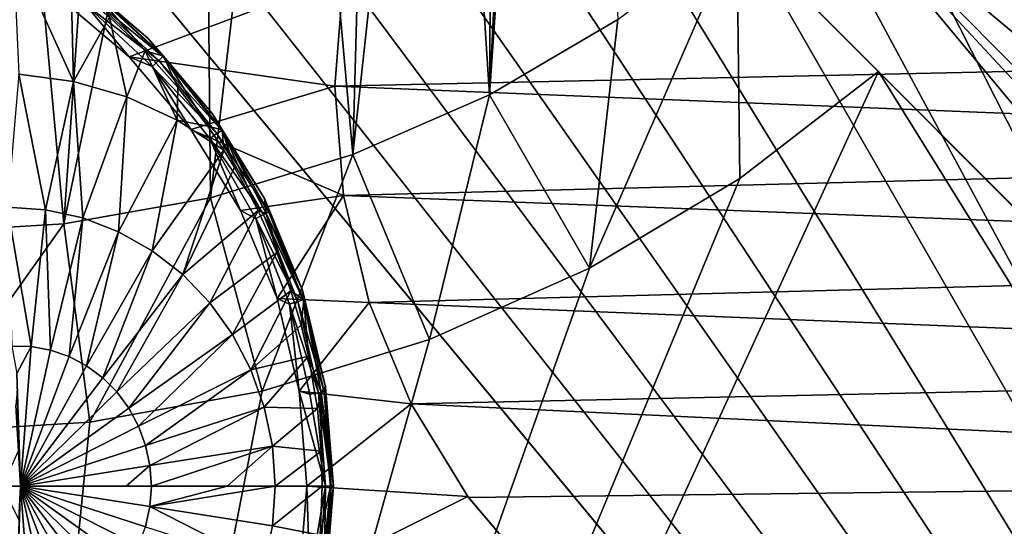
# Model space of a CAD drawing. Header units: metres. Extents: x -205 to 205, y -104 to 104.
# Tile 237 of 256: x -92.63 to -85.24, y -49.26 to -45.46. Entities that reach past the tile are written whole.
import ezdxf

# ---------------------------------------------------------------- set-up
doc = ezdxf.new("R2010")
doc.units = ezdxf.units.M
doc.layers.add('solid_01_2-CONSUMER_EHM_BOX_SW0001', color=7, linetype='CONTINUOUS')

msp = doc.modelspace()

# ---------------------------------------------------------------- linework, layer by layer
at = {"layer": 'solid_01_2-CONSUMER_EHM_BOX_SW0001'}
for points in [[(-200.010849, -74.958488), (-200.010773, 75.041512), (-0.010778, 75.04142)], [(-0.010849, -74.95858), (-200.010849, -74.958488), (-0.010778, 75.04142)], [(-88.001671, 37.540459, 75), (-76.416145, -63.561199, 75), (-76.402473, 63.637558, 75)], [(-88.001671, 37.540459, 75), (-88.012413, -37.459538, 75), (-76.416145, -63.561199, 75)], [(-89.103424, -46.025314, 63.099998), (-88.576698, -38.250904, 63.099998), (-88.512413, -37.459469, 63.099998)], [(-89.103424, -46.025314, 63.099998), (-88.512413, -37.459469, 63.099998), (-88.139046, -45.460751, 63.099998)], [(-88.012413, -37.459538, 75), (-88.06736, -38.234272, 75), (-76.416145, -63.561199, 75)], [(-89.103424, -46.025314, 63.099998), (-88.757347, -39.004517, 63.099998), (-88.576698, -38.250904, 63.099998)], [(-88.06736, -38.234272, 75), (-88.23317, -39.00135, 75), (-76.416145, -63.561199, 75)], [(-89.103424, -46.025314, 63.099998), (-89.058708, -39.728828, 63.099998), (-88.757347, -39.004517, 63.099998)], [(-88.23317, -39.00135, 75), (-88.507744, -39.739826, 75), (-76.416145, -63.561199, 75)], [(-89.103424, -46.025314, 63.099998), (-89.467743, -40.398258, 63.099998), (-89.058708, -39.728828, 63.099998)], [(-88.507744, -39.739826, 75), (-88.884354, -40.430462, 75), (-76.416145, -63.561199, 75)], [(-90.127769, -46.472862, 63.099998), (-89.97818, -40.993992, 63.099998), (-89.467743, -40.398258, 63.099998)], [(-90.127769, -46.472862, 63.099998), (-89.467743, -40.398258, 63.099998), (-89.103424, -46.025314, 63.099998)], [(-88.884354, -40.430462, 75), (-89.355461, -41.060112, 75), (-76.416145, -63.561199, 75)], [(-90.127769, -46.472862, 63.099998), (-90.574059, -41.504257, 63.099998), (-89.97818, -40.993992, 63.099998)], [(-89.355461, -41.060112, 75), (-89.912239, -41.616726, 75), (-76.416145, -63.561199, 75)], [(-91.197601, -46.796974, 63.099998), (-91.243607, -41.913101, 63.099998), (-90.574059, -41.504257, 63.099998)], [(-91.197601, -46.796974, 63.099998), (-90.574059, -41.504257, 63.099998), (-90.127769, -46.472862, 63.099998)], [(-89.912239, -41.616726, 75), (-90.542023, -42.087662, 75), (-76.416145, -63.561199, 75)], [(-92.297729, -46.993137, 63.099998), (-91.968002, -42.214256, 63.099998), (-91.243607, -41.913101, 63.099998)], [(-92.297729, -46.993137, 63.099998), (-91.243607, -41.913101, 63.099998), (-91.197601, -46.796974, 63.099998)], [(-90.542023, -42.087662, 75), (-91.232765, -42.464073, 75), (-76.416145, -63.561199, 75)], [(-92.297729, -46.993137, 63.099998), (-92.721664, -42.394691, 63.099998), (-91.968002, -42.214256, 63.099998)], [(-92.297729, -46.993137, 63.099998), (-93.41378, -47.058765, 63.099998), (-92.721664, -42.394691, 63.099998)], [(-91.232765, -42.464073, 75), (-91.971321, -42.738434, 75), (-76.416145, -63.561199, 75)], [(-170.055008, -42.727257, 75), (-185.61615, -63.545567, 75), (-76.416145, -63.561199, 75)], [(-169.287933, -42.893063, 75), (-170.055008, -42.727257, 75), (-76.416145, -63.561199, 75)], [(-91.971321, -42.738434, 75), (-92.738449, -42.904022, 75), (-76.416145, -63.561199, 75)], [(-168.513199, -42.948013, 75), (-169.287933, -42.893063, 75), (-76.416145, -63.561199, 75)], [(-92.738449, -42.904022, 75), (-93.513199, -42.958752, 75), (-76.416145, -63.561199, 75)], [(-93.513199, -42.958752, 75), (-168.513199, -42.948013, 75), (-76.416145, -63.561199, 75)], [(-86.660248, -44.31287, 63.120499), (-86.150696, -43.761757, 63.120499), (-80.223465, -49.690689, 65.447258)], [(-80.223465, -49.690689, 65.447258), (-86.150696, -43.761757, 63.120499), (-85.123055, -44.789696, 69.5)], [(-86.660248, -44.31287, 63.120499), (-81.338455, -50.697006, 65.42598), (-87.21151, -44.822266, 63.120499)], [(-86.660248, -44.31287, 63.120499), (-72.24424, -59.793827, 69), (-81.338455, -50.697006, 65.42598)], [(-86.660248, -44.31287, 63.120499), (-71.707352, -59.27005, 69), (-72.24424, -59.793827, 69)], [(-86.660248, -44.31287, 63.120499), (-80.223465, -49.690689, 65.447258), (-71.707352, -59.27005, 69)], [(-88.352539, -47.325932, 69.5), (-88.139046, -45.460751, 69.5), (-87.247238, -44.786526, 69.5)], [(-87.224297, -46.653111, 69.5), (-88.352539, -47.325932, 69.5), (-87.247238, -44.786526, 69.5)], [(-86.183868, -45.850204, 69.5), (-87.247238, -44.786526, 69.5), (-87.21151, -44.822266, 63.120499)], [(-87.224297, -46.653111, 69.5), (-87.247238, -44.786526, 69.5), (-86.183868, -45.850204, 69.5)], [(-86.183868, -45.850204, 69.5), (-87.21151, -44.822266, 63.120499), (-81.338455, -50.697006, 65.42598)], [(-92.224579, -45.925209, 17.615362), (-92.24189, -45.212463, 17.260666), (-92.676987, -44.925491, 17.260666)], [(-92.224579, -45.925209, 17.615362), (-92.676987, -44.925491, 17.260666), (-92.635002, -45.869186, 17.744545)], [(-90.198868, -45.13792, 3.5), (-78.2145, -45.69878, 3.5), (-78.644844, -44.996307, 3.5)], [(-92.350479, -45.277451, 13.5), (-91.807541, -45.741146, 13.5), (-90.198868, -45.137917, 13.5)], [(-92.232849, -45.115696, 13.7), (-92.232849, -45.115696, 17.098219), (-91.666077, -45.599766, 17.098219)], [(-92.069405, -45.252563, 17.160311), (-91.666077, -45.599766, 17.098219), (-92.232849, -45.115696, 17.098219)], [(-91.666077, -45.599766, 13.7), (-92.232849, -45.115696, 13.7), (-91.666077, -45.599766, 17.098219)], [(-92.072731, -45.256741, 13.623464), (-92.232849, -45.115696, 13.7), (-91.666077, -45.599766, 13.7)], [(-91.807541, -45.741146, 13.5), (-90.262436, -45.959194, 13.5), (-90.198868, -45.137917, 13.5)], [(-90.263626, -45.959209, 3.5), (-78.2145, -45.69878, 3.5), (-90.198868, -45.13792, 3.5)], [(-90.263626, -45.959209, 3.5), (-90.198868, -45.13792, 3.5), (-90.262436, -45.959194, 13.5)], [(-90.198868, -45.13792, 3.5), (-90.198868, -45.137917, 13.5), (-90.262436, -45.959194, 13.5)], [(-92.224579, -45.925209, 17.615362), (-91.955292, -45.443455, 17.260666), (-92.24189, -45.212463, 17.260666)], [(-92.140312, -45.341476, 13.515164), (-91.807541, -45.741146, 13.5), (-92.350479, -45.277451, 13.5)], [(-91.585808, -45.767597, 13.558523), (-92.140312, -45.341476, 13.515164), (-92.0998, -45.29068, 13.558523)], [(-92.0998, -45.29068, 13.558523), (-92.072731, -45.256741, 13.623464), (-91.553986, -45.738071, 13.623464)], [(-91.585808, -45.767597, 13.558523), (-92.0998, -45.29068, 13.558523), (-91.553986, -45.738071, 13.623464)], [(-91.553986, -45.738071, 13.623464), (-92.072731, -45.256741, 13.623464), (-91.666077, -45.599766, 13.7)], [(-92.069405, -45.252563, 17.160311), (-91.550064, -45.734436, 17.160311), (-91.666077, -45.599766, 17.098219)], [(-92.069405, -45.252563, 17.160311), (-91.955292, -45.443455, 17.260666), (-91.687805, -45.696308, 17.260666)], [(-91.550064, -45.734436, 17.160311), (-92.069405, -45.252563, 17.160311), (-91.687805, -45.696308, 17.260666)], [(-92.140312, -45.341476, 13.515164), (-91.63343, -45.81179, 13.515164), (-91.807541, -45.741146, 13.5)], [(-91.585808, -45.767597, 13.558523), (-91.63343, -45.81179, 13.515164), (-92.140312, -45.341476, 13.515164)], [(-91.825653, -46.040867, 17.489803), (-91.955292, -45.443455, 17.260666), (-92.224579, -45.925209, 17.615362)], [(-91.825653, -46.040867, 17.489803), (-91.687805, -45.696308, 17.260666), (-91.955292, -45.443455, 17.260666)], [(-88.139046, -45.460751, 63.099998), (-88.139046, -45.460751, 69.5), (-89.103424, -46.025314, 69.5)], [(-88.352539, -47.325932, 69.5), (-89.103424, -46.025314, 69.5), (-88.139046, -45.460751, 69.5)], [(-89.103424, -46.025314, 63.099998), (-88.139046, -45.460751, 63.099998), (-89.103424, -46.025314, 69.5)], [(-91.666077, -45.599766, 13.7), (-91.666077, -45.599766, 17.098219), (-91.181999, -46.166542, 17.098219)], [(-91.550064, -45.734436, 17.160311), (-91.181999, -46.166542, 17.098219), (-91.666077, -45.599766, 17.098219)], [(-91.181999, -46.166542, 13.7), (-91.666077, -45.599766, 13.7), (-91.181999, -46.166542, 17.098219)], [(-91.553986, -45.738071, 13.623464), (-91.666077, -45.599766, 13.7), (-91.181999, -46.166542, 13.7)], [(-91.446083, -46.213875, 17.370337), (-91.687805, -45.696308, 17.260666), (-91.825653, -46.040867, 17.489803)], [(-91.807541, -45.741146, 13.5), (-91.343826, -46.284069, 13.5), (-90.262436, -45.959194, 13.5)], [(-91.63343, -45.81179, 13.515164), (-91.343826, -46.284069, 13.5), (-91.807541, -45.741146, 13.5)], [(-91.550064, -45.734436, 17.160311), (-91.687805, -45.696308, 17.260666), (-91.441032, -45.969521, 17.260666)], [(-91.446083, -46.213875, 17.370337), (-91.441032, -45.969521, 17.260666), (-91.687805, -45.696308, 17.260666)], [(-91.585808, -45.767597, 13.558523), (-91.553986, -45.738071, 13.623464), (-91.112762, -46.291344, 13.623464)], [(-91.112762, -46.291344, 13.623464), (-91.553986, -45.738071, 13.623464), (-91.181999, -46.166542, 13.7)], [(-91.550064, -45.734436, 17.160311), (-91.108353, -46.288334, 17.160311), (-91.181999, -46.166542, 17.098219)], [(-91.550064, -45.734436, 17.160311), (-91.441032, -45.969521, 17.260666), (-91.216667, -46.261173, 17.260666)], [(-91.108353, -46.288334, 17.160311), (-91.550064, -45.734436, 17.160311), (-91.216667, -46.261173, 17.260666)], [(-90.263626, -45.959209, 3.5), (-77.899345, -46.459942, 3.5), (-78.2145, -45.69878, 3.5)], [(-91.148628, -46.315796, 13.558523), (-91.63343, -45.81179, 13.515164), (-91.585808, -45.767597, 13.558523)], [(-91.63343, -45.81179, 13.515164), (-91.202316, -46.352398, 13.515164), (-91.343826, -46.284069, 13.5)], [(-91.148628, -46.315796, 13.558523), (-91.202316, -46.352398, 13.515164), (-91.63343, -45.81179, 13.515164)], [(-91.148628, -46.315796, 13.558523), (-91.585808, -45.767597, 13.558523), (-91.112762, -46.291344, 13.623464)], [(-93.415863, -61.558765, 72), (-87.224297, -46.653111, 72), (-86.183868, -45.850204, 72)], [(-76.415863, -61.561199, 72), (-93.415863, -61.558765, 72), (-86.183868, -45.850204, 72)], [(-92.635002, -45.869186, 17.744545), (-92.719666, -46.866837, 18.132406), (-92.434402, -46.886341, 18.042622)], [(-92.224579, -45.925209, 17.615362), (-92.635002, -45.869186, 17.744545), (-92.434402, -46.886341, 18.042622)], [(-86.183868, -45.850204, 69.5), (-86.183868, -45.850204, 72), (-87.224297, -46.653111, 72)], [(-87.224297, -46.653111, 69.5), (-86.183868, -45.850204, 69.5), (-87.224297, -46.653111, 72)], [(-76.415863, -61.561199, 72), (-86.183868, -45.850204, 72), (-72.024712, -60.013412, 72)], [(-72.024712, -60.013412, 69), (-72.024712, -60.013412, 72), (-86.183868, -45.850204, 72)], [(-81.338455, -50.697006, 65.42598), (-72.24424, -59.793827, 69), (-86.183868, -45.850204, 72)], [(-72.024712, -60.013412, 69), (-86.183868, -45.850204, 72), (-72.24424, -59.793827, 69)], [(-86.183868, -45.850204, 69.5), (-81.338455, -50.697006, 65.42598), (-86.183868, -45.850204, 72)], [(-92.224579, -45.925209, 17.615362), (-92.434402, -46.886341, 18.042622), (-92.154732, -46.948383, 17.954596)], [(-91.825653, -46.040867, 17.489803), (-92.224579, -45.925209, 17.615362), (-92.154732, -46.948383, 17.954596)], [(-91.343826, -46.284069, 13.5), (-90.199112, -46.780491, 13.5), (-90.262436, -45.959194, 13.5)], [(-90.263626, -45.959209, 3.5), (-90.262436, -45.959194, 13.5), (-90.199112, -46.780491, 13.5)], [(-90.199104, -46.780521, 3.5), (-77.899345, -46.459942, 3.5), (-90.263626, -45.959209, 3.5)], [(-90.199104, -46.780521, 3.5), (-90.263626, -45.959209, 3.5), (-90.199112, -46.780491, 13.5)], [(-91.825653, -46.040867, 17.489803), (-92.154732, -46.948383, 17.954596), (-91.886383, -47.051689, 17.870134)], [(-91.446083, -46.213875, 17.370337), (-91.825653, -46.040867, 17.489803), (-91.886383, -47.051689, 17.870134)], [(-91.446083, -46.213875, 17.370337), (-91.216667, -46.261173, 17.260666), (-91.441032, -45.969521, 17.260666)], [(-89.103424, -46.025314, 63.099998), (-89.103424, -46.025314, 69.5), (-90.127769, -46.472862, 69.5)], [(-89.55349, -47.859669, 69.5), (-90.127769, -46.472862, 69.5), (-89.103424, -46.025314, 69.5)], [(-90.127769, -46.472862, 63.099998), (-89.103424, -46.025314, 63.099998), (-90.127769, -46.472862, 69.5)], [(-88.352539, -47.325932, 69.5), (-89.55349, -47.859669, 69.5), (-89.103424, -46.025314, 69.5)], [(-91.181999, -46.166542, 13.7), (-91.181999, -46.166542, 17.098219), (-90.792549, -46.802063, 17.098219)], [(-91.108353, -46.288334, 17.160311), (-90.792549, -46.802063, 17.098219), (-91.181999, -46.166542, 17.098219)], [(-90.792549, -46.802063, 13.7), (-91.181999, -46.166542, 13.7), (-90.792549, -46.802063, 17.098219)], [(-91.112762, -46.291344, 13.623464), (-91.181999, -46.166542, 13.7), (-90.792549, -46.802063, 13.7)], [(-91.446083, -46.213875, 17.370337), (-91.886383, -47.051689, 17.870134), (-91.634872, -47.194138, 17.790972)], [(-91.446083, -46.213875, 17.370337), (-91.634872, -47.194138, 17.790972), (-91.096657, -46.439144, 17.260666)], [(-91.446083, -46.213875, 17.370337), (-91.096657, -46.439144, 17.260666), (-91.216667, -46.261173, 17.260666)], [(-91.108353, -46.288334, 17.160311), (-91.216667, -46.261173, 17.260666), (-91.096657, -46.439144, 17.260666)], [(-91.343826, -46.284069, 13.5), (-90.970757, -46.892853, 13.5), (-90.199112, -46.780491, 13.5)], [(-91.202316, -46.352398, 13.515164), (-90.970757, -46.892853, 13.5), (-91.343826, -46.284069, 13.5)], [(-90.798042, -46.923031, 13.558523), (-91.202316, -46.352398, 13.515164), (-91.148628, -46.315796, 13.558523)], [(-91.148628, -46.315796, 13.558523), (-91.112762, -46.291344, 13.623464), (-90.758934, -46.904194, 13.623464)], [(-90.798042, -46.923031, 13.558523), (-91.148628, -46.315796, 13.558523), (-90.758934, -46.904194, 13.623464)], [(-90.758934, -46.904194, 13.623464), (-91.112762, -46.291344, 13.623464), (-90.792549, -46.802063, 13.7)], [(-91.108353, -46.288334, 17.160311), (-90.780022, -46.914349, 17.216368), (-90.792549, -46.802063, 17.098219)], [(-91.108353, -46.288334, 17.160311), (-91.01545, -46.570496, 17.260666), (-90.840004, -46.893322, 17.260666)], [(-90.780022, -46.914349, 17.216368), (-91.108353, -46.288334, 17.160311), (-90.840004, -46.893322, 17.260666)], [(-91.108353, -46.288334, 17.160311), (-91.096657, -46.439144, 17.260666), (-91.01545, -46.570496, 17.260666)], [(-91.202316, -46.352398, 13.515164), (-90.856583, -46.951221, 13.515164), (-90.970757, -46.892853, 13.5)], [(-90.798042, -46.923031, 13.558523), (-90.856583, -46.951221, 13.515164), (-91.202316, -46.352398, 13.515164)], [(-91.405365, -47.372807, 17.718735), (-91.096657, -46.439144, 17.260666), (-91.634872, -47.194138, 17.790972)], [(-91.405365, -47.372807, 17.718735), (-91.01545, -46.570496, 17.260666), (-91.096657, -46.439144, 17.260666)], [(-90.127769, -46.472862, 63.099998), (-90.127769, -46.472862, 69.5), (-91.197601, -46.796974, 69.5)], [(-90.809517, -48.246368, 69.5), (-91.197601, -46.796974, 69.5), (-90.127769, -46.472862, 69.5)], [(-91.197601, -46.796974, 63.099998), (-90.127769, -46.472862, 63.099998), (-91.197601, -46.796974, 69.5)], [(-89.55349, -47.859669, 69.5), (-90.809517, -48.246368, 69.5), (-90.127769, -46.472862, 69.5)], [(-90.199104, -46.780521, 3.5), (-77.70713, -47.26104, 3.5), (-77.899345, -46.459942, 3.5)], [(-91.405365, -47.372807, 17.718735), (-90.840004, -46.893322, 17.260666), (-91.01545, -46.570496, 17.260666)], [(-93.415863, -61.558765, 72), (-88.352539, -47.325932, 72), (-87.224297, -46.653111, 72)], [(-87.224297, -46.653111, 69.5), (-87.224297, -46.653111, 72), (-88.352539, -47.325932, 72)], [(-87.224297, -46.653111, 69.5), (-88.352539, -47.325932, 72), (-88.352539, -47.325932, 69.5)], [(-90.970757, -46.892853, 13.5), (-90.697517, -47.552502, 13.5), (-90.199112, -46.780491, 13.5)], [(-90.697517, -47.552502, 13.5), (-90.005775, -47.581219, 13.5), (-90.199112, -46.780491, 13.5)], [(-90.199104, -46.780521, 3.5), (-90.199112, -46.780491, 13.5), (-90.005775, -47.581219, 13.5)], [(-90.006897, -47.581619, 3.5), (-77.70713, -47.26104, 3.5), (-90.199104, -46.780521, 3.5)], [(-90.006897, -47.581619, 3.5), (-90.199104, -46.780521, 3.5), (-90.005775, -47.581219, 13.5)], [(-91.197601, -46.796974, 63.099998), (-91.197601, -46.796974, 69.5), (-92.297729, -46.993137, 69.5)], [(-92.102119, -48.480446, 69.5), (-92.297729, -46.993137, 69.5), (-91.197601, -46.796974, 69.5)], [(-92.297729, -46.993137, 63.099998), (-91.197601, -46.796974, 63.099998), (-92.297729, -46.993137, 69.5)], [(-90.809517, -48.246368, 69.5), (-92.102119, -48.480446, 69.5), (-91.197601, -46.796974, 69.5)], [(-90.792549, -46.802063, 13.7), (-90.792549, -46.802063, 17.098219), (-90.507309, -47.490685, 17.098219)], [(-90.780022, -46.914349, 17.216368), (-90.507309, -47.490685, 17.098219), (-90.792549, -46.802063, 17.098219)], [(-90.507309, -47.490685, 13.7), (-90.792549, -46.802063, 13.7), (-90.507309, -47.490685, 17.098219)], [(-90.758934, -46.904194, 13.623464), (-90.792549, -46.802063, 13.7), (-90.507309, -47.490685, 13.7)], [(-92.719666, -46.866837, 18.132406), (-92.687912, -47.908592, 18.341488), (-92.542694, -47.911961, 18.295647)], [(-92.434402, -46.886341, 18.042622), (-92.719666, -46.866837, 18.132406), (-92.542694, -47.911961, 18.295647)], [(-92.434402, -46.886341, 18.042622), (-92.542694, -47.911961, 18.295647), (-92.397583, -47.938778, 18.249973)], [(-92.154732, -46.948383, 17.954596), (-92.434402, -46.886341, 18.042622), (-92.397583, -47.938778, 18.249973)], [(-91.20256, -47.584023, 17.654903), (-90.840004, -46.893322, 17.260666), (-91.405365, -47.372807, 17.718735)], [(-91.20256, -47.584023, 17.654903), (-90.698685, -47.208588, 17.260666), (-90.840004, -46.893322, 17.260666)], [(-90.856583, -46.951221, 13.515164), (-90.697517, -47.552502, 13.5), (-90.970757, -46.892853, 13.5)], [(-90.541878, -47.575733, 13.558523), (-90.856583, -46.951221, 13.515164), (-90.798042, -46.923031, 13.558523)], [(-90.780022, -46.914349, 17.216368), (-90.840004, -46.893322, 17.260666), (-90.698685, -47.208588, 17.260666)], [(-90.798042, -46.923031, 13.558523), (-90.758934, -46.904194, 13.623464), (-90.500397, -47.562939, 13.623464)], [(-90.541878, -47.575733, 13.558523), (-90.798042, -46.923031, 13.558523), (-90.500397, -47.562939, 13.623464)], [(-90.780022, -46.914349, 17.216368), (-90.495293, -47.561363, 17.160311), (-90.507309, -47.490685, 17.098219)], [(-90.780022, -46.914349, 17.216368), (-90.698685, -47.208588, 17.260666), (-90.593285, -47.495922, 17.260666)], [(-90.495293, -47.561363, 17.160311), (-90.780022, -46.914349, 17.216368), (-90.593285, -47.495922, 17.260666)], [(-90.500397, -47.562939, 13.623464), (-90.758934, -46.904194, 13.623464), (-90.507309, -47.490685, 13.7)], [(-93.414001, -48.558765, 69.5), (-93.41378, -47.058765, 69.5), (-92.297729, -46.993137, 69.5)], [(-92.102119, -48.480446, 69.5), (-93.414001, -48.558765, 69.5), (-92.297729, -46.993137, 69.5)], [(-92.297729, -46.993137, 63.099998), (-93.41378, -47.058765, 69.5), (-93.41378, -47.058765, 63.099998)], [(-92.297729, -46.993137, 63.099998), (-92.297729, -46.993137, 69.5), (-93.41378, -47.058765, 69.5)], [(-92.154732, -46.948383, 17.954596), (-92.397583, -47.938778, 18.249973), (-92.257782, -47.987587, 18.205973)], [(-91.886383, -47.051689, 17.870134), (-92.154732, -46.948383, 17.954596), (-92.257782, -47.987587, 18.205973)], [(-90.856583, -46.951221, 13.515164), (-90.603966, -47.594883, 13.515164), (-90.697517, -47.552502, 13.5)], [(-90.541878, -47.575733, 13.558523), (-90.603966, -47.594883, 13.515164), (-90.856583, -46.951221, 13.515164)], [(-91.886383, -47.051689, 17.870134), (-92.257782, -47.987587, 18.205973), (-92.126312, -48.057331, 18.164591)], [(-91.634872, -47.194138, 17.790972), (-91.886383, -47.051689, 17.870134), (-92.126312, -48.057331, 18.164591)], [(-91.634872, -47.194138, 17.790972), (-92.126312, -48.057331, 18.164591), (-92.005997, -48.146511, 18.126722)], [(-91.405365, -47.372807, 17.718735), (-91.634872, -47.194138, 17.790972), (-92.005997, -48.146511, 18.126722)], [(-91.030632, -47.823456, 17.60079), (-90.698685, -47.208588, 17.260666), (-91.20256, -47.584023, 17.654903)], [(-91.030632, -47.823456, 17.60079), (-90.593285, -47.495922, 17.260666), (-90.698685, -47.208588, 17.260666)], [(-90.006897, -47.581619, 3.5), (-77.642616, -48.082348, 3.5), (-77.70713, -47.26104, 3.5)], [(-93.415863, -61.558765, 72), (-89.55349, -47.859669, 72), (-88.352539, -47.325932, 72)], [(-88.352539, -47.325932, 69.5), (-88.352539, -47.325932, 72), (-89.55349, -47.859669, 72)], [(-88.352539, -47.325932, 69.5), (-89.55349, -47.859669, 72), (-89.55349, -47.859669, 69.5)], [(-91.405365, -47.372807, 17.718735), (-92.005997, -48.146511, 18.126722), (-91.899437, -48.253201, 18.093184)], [(-91.20256, -47.584023, 17.654903), (-91.405365, -47.372807, 17.718735), (-91.899437, -48.253201, 18.093184)], [(-90.893105, -48.086189, 17.557505), (-90.593285, -47.495922, 17.260666), (-91.030632, -47.823456, 17.60079)], [(-90.893105, -48.086189, 17.557505), (-90.516457, -47.753357, 17.260666), (-90.593285, -47.495922, 17.260666)], [(-90.495293, -47.561363, 17.160311), (-90.593285, -47.495922, 17.260666), (-90.516457, -47.753357, 17.260666)], [(-90.507309, -47.490685, 13.7), (-90.507309, -47.490685, 17.098219), (-90.333305, -48.21545, 17.098219)], [(-90.495293, -47.561363, 17.160311), (-90.333305, -48.21545, 17.098219), (-90.507309, -47.490685, 17.098219)], [(-90.333305, -48.21545, 13.7), (-90.507309, -47.490685, 13.7), (-90.333305, -48.21545, 17.098219)], [(-90.500397, -47.562939, 13.623464), (-90.507309, -47.490685, 13.7), (-90.333305, -48.21545, 13.7)], [(-91.20256, -47.584023, 17.654903), (-91.899437, -48.253201, 18.093184), (-91.808929, -48.375099, 18.064697)], [(-91.030632, -47.823456, 17.60079), (-91.20256, -47.584023, 17.654903), (-91.808929, -48.375099, 18.064697)], [(-90.697517, -47.552502, 13.5), (-90.530838, -48.246784, 13.5), (-90.005775, -47.581219, 13.5)], [(-90.603966, -47.594883, 13.515164), (-90.530838, -48.246784, 13.5), (-90.697517, -47.552502, 13.5)], [(-90.385857, -48.259327, 13.558523), (-90.603966, -47.594883, 13.515164), (-90.541878, -47.575733, 13.558523)], [(-90.541878, -47.575733, 13.558523), (-90.500397, -47.562939, 13.623464), (-90.342926, -48.252857, 13.623464)], [(-90.385857, -48.259327, 13.558523), (-90.541878, -47.575733, 13.558523), (-90.342926, -48.252857, 13.623464)], [(-90.530838, -48.246784, 13.5), (-89.69175, -48.342747, 13.5), (-90.005775, -47.581219, 13.5)], [(-90.495293, -47.561363, 17.160311), (-90.516457, -47.753357, 17.260666), (-90.461014, -47.984154, 17.260666)], [(-90.342926, -48.252857, 13.623464), (-90.500397, -47.562939, 13.623464), (-90.333305, -48.21545, 13.7)], [(-90.495293, -47.561363, 17.160311), (-90.366074, -48.256344, 17.216368), (-90.333305, -48.21545, 17.098219)], [(-90.366074, -48.256344, 17.216368), (-90.495293, -47.561363, 17.160311), (-90.461014, -47.984154, 17.260666)], [(-90.006897, -47.581619, 3.5), (-90.005775, -47.581219, 13.5), (-89.69175, -48.342747, 13.5)], [(-89.691734, -48.342777, 3.5), (-77.642616, -48.082348, 3.5), (-90.006897, -47.581619, 3.5)], [(-89.691734, -48.342777, 3.5), (-90.006897, -47.581619, 3.5), (-89.69175, -48.342747, 13.5)], [(-90.603966, -47.594883, 13.515164), (-90.450104, -48.269009, 13.515164), (-90.530838, -48.246784, 13.5)], [(-90.385857, -48.259327, 13.558523), (-90.450104, -48.269009, 13.515164), (-90.603966, -47.594883, 13.515164)], [(-90.893105, -48.086189, 17.557505), (-90.461014, -47.984154, 17.260666), (-90.516457, -47.753357, 17.260666)], [(-93.415863, -61.558765, 72), (-90.809517, -48.246368, 72), (-89.55349, -47.859669, 72)], [(-91.030632, -47.823456, 17.60079), (-91.808929, -48.375099, 18.064697), (-91.736435, -48.509583, 18.04188)], [(-90.893105, -48.086189, 17.557505), (-91.030632, -47.823456, 17.60079), (-91.736435, -48.509583, 18.04188)], [(-89.55349, -47.859669, 69.5), (-89.55349, -47.859669, 72), (-90.809517, -48.246368, 72)], [(-89.55349, -47.859669, 69.5), (-90.809517, -48.246368, 72), (-90.809517, -48.246368, 69.5)], [(-92.542694, -47.911961, 18.295647), (-92.687912, -47.908592, 18.341488), (-92.650215, -48.113808, 18.35541)], [(-92.542694, -47.911961, 18.295647), (-92.650215, -48.113808, 18.35541), (-92.623009, -48.958534, 18.393747)], [(-92.397583, -47.938778, 18.249973), (-92.542694, -47.911961, 18.295647), (-92.623009, -48.958534, 18.393747)], [(-92.257782, -47.987587, 18.205973), (-92.397583, -47.938778, 18.249973), (-92.623009, -48.958534, 18.393747)], [(-92.126312, -48.057331, 18.164591), (-92.257782, -47.987587, 18.205973), (-92.623009, -48.958534, 18.393747)], [(-90.792809, -48.366829, 17.525936), (-90.461014, -47.984154, 17.260666), (-90.893105, -48.086189, 17.557505)], [(-90.792809, -48.366829, 17.525936), (-90.394409, -48.377979, 17.260666), (-90.461014, -47.984154, 17.260666)], [(-90.366074, -48.256344, 17.216368), (-90.461014, -47.984154, 17.260666), (-90.394409, -48.377979, 17.260666)], [(-92.005997, -48.146511, 18.126722), (-92.126312, -48.057331, 18.164591), (-92.623009, -48.958534, 18.393747)], [(-90.893105, -48.086189, 17.557505), (-91.736435, -48.509583, 18.04188), (-91.683502, -48.653744, 18.025219)], [(-90.792809, -48.366829, 17.525936), (-90.893105, -48.086189, 17.557505), (-91.683502, -48.653744, 18.025219)], [(-89.691734, -48.342777, 3.5), (-77.707375, -48.903641, 3.5), (-77.642616, -48.082348, 3.5)], [(-92.647202, -48.244209, 18.367846), (-92.623009, -48.958534, 18.393747), (-92.650215, -48.113808, 18.35541)], [(-91.899437, -48.253201, 18.093184), (-92.005997, -48.146511, 18.126722), (-92.623009, -48.958534, 18.393747)], [(-93.415863, -61.558765, 72), (-92.102119, -48.480446, 72), (-90.809517, -48.246368, 72)], [(-92.656937, -48.35326, 18.380333), (-92.623009, -48.958534, 18.393747), (-92.647202, -48.244209, 18.367846)], [(-91.808929, -48.375099, 18.064697), (-91.899437, -48.253201, 18.093184), (-92.623009, -48.958534, 18.393747)], [(-90.809517, -48.246368, 69.5), (-90.809517, -48.246368, 72), (-92.102119, -48.480446, 72)], [(-90.809517, -48.246368, 69.5), (-92.102119, -48.480446, 72), (-92.102119, -48.480446, 69.5)], [(-90.530838, -48.246784, 13.5), (-90.474823, -48.958538, 13.5), (-89.69175, -48.342747, 13.5)], [(-90.333458, -48.958538, 13.558523), (-90.474823, -48.958538, 13.5), (-90.530838, -48.246784, 13.5)], [(-90.450104, -48.269009, 13.515164), (-90.333458, -48.958538, 13.558523), (-90.530838, -48.246784, 13.5)], [(-90.385857, -48.259327, 13.558523), (-90.333458, -48.958538, 13.558523), (-90.450104, -48.269009, 13.515164)], [(-90.366074, -48.256344, 17.216368), (-90.394409, -48.377979, 17.260666), (-90.365486, -48.697021, 17.260666)], [(-90.385857, -48.259327, 13.558523), (-90.342926, -48.252857, 13.623464), (-90.290047, -48.958538, 13.623464)], [(-90.385857, -48.259327, 13.558523), (-90.290047, -48.958538, 13.623464), (-90.333458, -48.958538, 13.558523)], [(-90.366074, -48.256344, 17.216368), (-90.274818, -48.958538, 17.098219), (-90.333305, -48.21545, 17.098219)], [(-90.296867, -48.958538, 17.189507), (-90.274818, -48.958538, 17.098219), (-90.366074, -48.256344, 17.216368)], [(-90.366074, -48.256344, 17.216368), (-90.365486, -48.697021, 17.260666), (-90.358154, -48.958538, 17.260666)], [(-90.296867, -48.958538, 17.189507), (-90.366074, -48.256344, 17.216368), (-90.358154, -48.958538, 17.260666)], [(-90.342926, -48.252857, 13.623464), (-90.333305, -48.21545, 13.7), (-90.274818, -48.958538, 13.7)], [(-90.342926, -48.252857, 13.623464), (-90.274818, -48.958538, 13.7), (-90.290047, -48.958538, 13.623464)], [(-90.333305, -48.21545, 13.7), (-90.333305, -48.21545, 17.098219), (-90.274818, -48.958538, 17.098219)], [(-90.274818, -48.958538, 13.7), (-90.333305, -48.21545, 13.7), (-90.274818, -48.958538, 17.098219)], [(-92.656937, -48.35326, 18.380333), (-92.637802, -48.691673, 18.393724), (-92.623009, -48.958534, 18.393747)], [(-91.736435, -48.509583, 18.04188), (-91.808929, -48.375099, 18.064697), (-92.623009, -48.958534, 18.393747)], [(-90.792809, -48.366829, 17.525936), (-91.683502, -48.653744, 18.025219), (-91.651276, -48.804478, 18.015076)], [(-90.731796, -48.659615, 17.506731), (-90.792809, -48.366829, 17.525936), (-91.651276, -48.804478, 18.015076)], [(-90.731796, -48.659615, 17.506731), (-90.394409, -48.377979, 17.260666), (-90.792809, -48.366829, 17.525936)], [(-90.731796, -48.659615, 17.506731), (-90.365486, -48.697021, 17.260666), (-90.394409, -48.377979, 17.260666)], [(-90.474823, -48.958538, 13.5), (-89.26635, -49.036404, 13.5), (-89.69175, -48.342747, 13.5)], [(-89.691734, -48.342777, 3.5), (-89.69175, -48.342747, 13.5), (-89.26635, -49.036404, 13.5)], [(-89.261391, -49.045254, 3.5), (-77.707375, -48.903641, 3.5), (-89.691734, -48.342777, 3.5)], [(-89.261391, -49.045254, 3.5), (-89.691734, -48.342777, 3.5), (-89.26635, -49.036404, 13.5)], [(-93.415863, -61.558765, 72), (-93.414001, -48.558765, 72), (-92.102119, -48.480446, 72)], [(-92.102119, -48.480446, 69.5), (-92.102119, -48.480446, 72), (-93.414001, -48.558765, 72)], [(-92.102119, -48.480446, 69.5), (-93.414001, -48.558765, 72), (-93.414001, -48.558765, 69.5)], [(-91.683502, -48.653744, 18.025219), (-91.736435, -48.509583, 18.04188), (-92.623009, -48.958534, 18.393747)], [(-92.637802, -48.691673, 18.393724), (-92.760223, -48.958534, 18.426504), (-92.623009, -48.958534, 18.393747)], [(-91.651276, -48.804478, 18.015076), (-91.683502, -48.653744, 18.025219), (-92.623009, -48.958534, 18.393747)], [(-90.731796, -48.659615, 17.506731), (-91.651276, -48.804478, 18.015076), (-91.640457, -48.958538, 18.011671)], [(-90.731796, -48.659615, 17.506731), (-91.640457, -48.958538, 18.011671), (-91.071571, -48.958538, 17.717789)], [(-90.731796, -48.659615, 17.506731), (-91.071571, -48.958538, 17.717789), (-90.711319, -48.958538, 17.500288)], [(-90.731796, -48.659615, 17.506731), (-90.711319, -48.958538, 17.500288), (-90.365486, -48.697021, 17.260666)], [(-90.711319, -48.958538, 17.500288), (-90.358154, -48.958538, 17.260666), (-90.365486, -48.697021, 17.260666)], [(-91.651276, -48.804478, 18.015076), (-92.623009, -48.958534, 18.393747), (-91.829369, -48.958538, 18.096907)], [(-91.651276, -48.804478, 18.015076), (-91.829369, -48.958538, 18.096907), (-91.640457, -48.958538, 18.011671)], [(-89.261391, -49.045254, 3.5), (-88.726471, -49.671745, 3.5), (-77.707375, -48.903641, 3.5)], [(-77.707375, -48.903641, 3.5), (-88.726471, -49.671745, 3.5), (-77.899811, -49.704685, 3.5)], [(-92.760223, -48.958534, 18.426504), (-92.636459, -49.211655, 18.39377), (-92.623009, -48.958534, 18.393747)], [(-92.623009, -48.958534, 18.393747), (-92.650208, -49.803207, 18.355415), (-92.542694, -50.005108, 18.295647)], [(-92.623009, -48.958534, 18.393747), (-92.647202, -49.672722, 18.367859), (-92.650208, -49.803207, 18.355415)], [(-92.623009, -48.958534, 18.393747), (-92.636459, -49.211655, 18.39377), (-92.647202, -49.672722, 18.367859)], [(-92.623009, -48.958534, 18.393747), (-92.542694, -50.005108, 18.295647), (-92.397583, -49.978291, 18.249973)], [(-92.623009, -48.958534, 18.393747), (-92.397583, -49.978291, 18.249973), (-92.257782, -49.929485, 18.205973)], [(-92.623009, -48.958534, 18.393747), (-92.257782, -49.929485, 18.205973), (-92.126312, -49.859737, 18.164591)], [(-92.623009, -48.958534, 18.393747), (-92.126312, -49.859737, 18.164591), (-92.005997, -49.770561, 18.126722)], [(-92.623009, -48.958534, 18.393747), (-92.005997, -49.770561, 18.126722), (-91.899437, -49.663872, 18.093184)], [(-92.623009, -48.958534, 18.393747), (-91.899437, -49.663872, 18.093184), (-91.808929, -49.541973, 18.064697)], [(-92.623009, -48.958534, 18.393747), (-91.808929, -49.541973, 18.064697), (-91.736435, -49.40749, 18.04188)], [(-92.623009, -48.958534, 18.393747), (-91.736435, -49.40749, 18.04188), (-91.683502, -49.263329, 18.025219)], [(-92.623009, -48.958534, 18.393747), (-91.683502, -49.263329, 18.025219), (-91.651276, -49.112595, 18.015076)], [(-92.623009, -48.958534, 18.393747), (-91.651276, -49.112595, 18.015076), (-91.640457, -48.958538, 18.011671)], [(-91.829369, -48.958538, 18.096907), (-92.623009, -48.958534, 18.393747), (-91.640457, -48.958538, 18.011671)], [(-91.071571, -48.958538, 17.717789), (-91.640457, -48.958538, 18.011671), (-91.651276, -49.112595, 18.015076)], [(-90.711319, -48.958538, 17.500288), (-91.071571, -48.958538, 17.717789), (-91.651276, -49.112595, 18.015076)], [(-90.731804, -49.257458, 17.506737), (-90.711319, -48.958538, 17.500288), (-91.651276, -49.112595, 18.015076)], [(-90.731804, -49.257458, 17.506737), (-90.372681, -49.32645, 17.260666), (-90.358154, -48.958538, 17.260666)], [(-90.731804, -49.257458, 17.506737), (-90.358154, -48.958538, 17.260666), (-90.711319, -48.958538, 17.500288)], [(-90.474823, -48.958538, 13.5), (-90.530777, -49.669933, 13.5), (-89.26635, -49.036404, 13.5)], [(-90.450104, -49.648064, 13.515164), (-90.530777, -49.669933, 13.5), (-90.474823, -48.958538, 13.5)], [(-90.333458, -48.958538, 13.558523), (-90.450104, -49.648064, 13.515164), (-90.474823, -48.958538, 13.5)], [(-90.385857, -49.657749, 13.558523), (-90.450104, -49.648064, 13.515164), (-90.333458, -48.958538, 13.558523)], [(-90.385857, -49.657749, 13.558523), (-90.333458, -48.958538, 13.558523), (-90.342926, -49.664219, 13.623464)], [(-90.372681, -49.32645, 17.260666), (-90.296867, -48.958538, 17.189507), (-90.358154, -48.958538, 17.260666)], [(-90.366074, -49.660732, 17.216368), (-90.296867, -48.958538, 17.189507), (-90.372681, -49.32645, 17.260666)], [(-90.333298, -49.701599, 17.098219), (-90.274818, -48.958538, 17.098219), (-90.366074, -49.660732, 17.216368)], [(-90.366074, -49.660732, 17.216368), (-90.274818, -48.958538, 17.098219), (-90.296867, -48.958538, 17.189507)], [(-90.342926, -49.664219, 13.623464), (-90.290047, -48.958538, 13.623464), (-90.333298, -49.701599, 13.7)], [(-90.333458, -48.958538, 13.558523), (-90.290047, -48.958538, 13.623464), (-90.342926, -49.664219, 13.623464)], [(-90.333298, -49.701599, 17.098219), (-90.274818, -48.958538, 13.7), (-90.274818, -48.958538, 17.098219)], [(-90.333298, -49.701599, 13.7), (-90.274818, -48.958538, 13.7), (-90.333298, -49.701599, 17.098219)], [(-90.290047, -48.958538, 13.623464), (-90.274818, -48.958538, 13.7), (-90.333298, -49.701599, 13.7)], [(-90.530777, -49.669933, 13.5), (-88.726471, -49.671745, 13.5), (-89.26635, -49.036404, 13.5)], [(-89.261391, -49.045254, 3.5), (-89.26635, -49.036404, 13.5), (-88.726471, -49.671745, 13.5)], [(-89.261391, -49.045254, 3.5), (-88.726471, -49.671745, 13.5), (-88.726471, -49.671745, 3.5)], [(-90.792816, -49.550243, 17.52594), (-91.651276, -49.112595, 18.015076), (-91.683502, -49.263329, 18.025219)], [(-90.792816, -49.550243, 17.52594), (-90.731804, -49.257458, 17.506737), (-91.651276, -49.112595, 18.015076)], [(-90.792816, -49.550243, 17.52594), (-90.372681, -49.32645, 17.260666), (-90.731804, -49.257458, 17.506737)]]:
    msp.add_3dface(points, dxfattribs=at)

doc.saveas('drawing.dxf')
